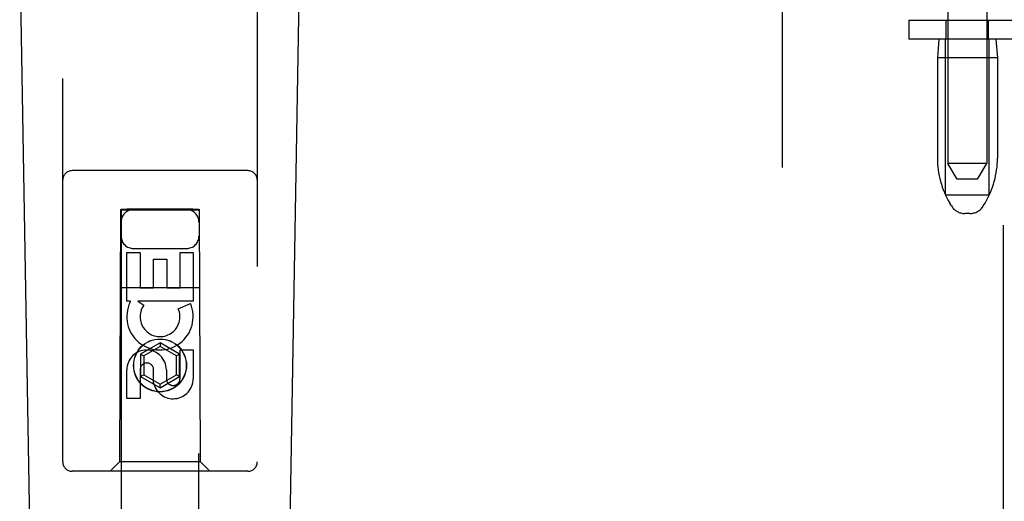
# Model space of a CAD drawing. Header units: inches. Extents: x 0 to 224, y 0 to 145.
# Tile 6 of 91: x 69.69 to 72.86, y 49.76 to 51.3. Entities that reach past the tile are written whole.
import ezdxf

# ---------------------------------------------------------------- set-up
doc = ezdxf.new("R2010")
doc.units = ezdxf.units.IN
doc.header["$LTSCALE"] = 12.302632
doc.header["$MEASUREMENT"] = 0
doc.linetypes.add('HIDDEN', pattern=[0.2, 0.1, -0.1])
doc.layers.add('DEFAULT_2', color=8, linetype='HIDDEN')
doc.layers.add('DOOR_3_ASSEMBLY', color=7, linetype='CONTINUOUS')

msp = doc.modelspace()

# ---------------------------------------------------------------- linework, layer by layer
at = {"layer": 'DEFAULT_2', "color": 8, "linetype": 'HIDDEN'}
for p, q in [((72.1439, 16.3824), (72.1439, 89.3524)), ((72.6751, 54.3115), (72.6751, 50.8424)), ((72.8001, 54.3115), (72.8001, 50.8424)), ((72.5489, 51.3024), (72.5489, 51.2424)), ((72.5489, 51.3024), (72.9589, 51.3024)), ((72.6696, 51.2424), (72.6696, 51.3024)), ((72.8056, 51.2424), (72.8056, 51.3024)), ((72.9589, 51.2424), (72.5489, 51.2424)), ((72.6461, 51.2424), (72.6411, 51.1824)), ((72.6676, 50.7424), (72.6676, 51.2424)), ((72.8076, 50.7424), (72.8076, 51.2424)), ((72.8291, 51.2424), (72.8341, 51.1824)), ((72.6411, 51.1824), (72.6411, 50.8599)), ((72.8341, 51.1824), (72.6411, 51.1824)), ((72.8341, 51.1824), (72.8341, 50.8599)), ((72.7051, 50.7924), (72.6751, 50.8424)), ((72.7376, 50.8424), (72.6751, 50.8424)), ((72.8001, 50.8424), (72.7376, 50.8424)), ((72.7701, 50.7924), (72.8001, 50.8424)), ((72.7701, 50.7924), (72.7051, 50.7924)), ((72.6676, 50.7424), (72.8076, 50.7424)), ((72.6866, 50.7066), (72.681, 50.7159)), ((72.7887, 50.7066), (72.7942, 50.7159)), ((72.7458, 50.6824), (72.7294, 50.6824))]:
    msp.add_line(p, q, dxfattribs=at)
for centre, radius, start, end in [((72.9211, 50.8599), 0.28, 180, 210.9637), ((72.5541, 50.8599), 0.28, 329.0363, 360), ((72.7294, 50.7324), 0.05, 210.9637, 270), ((72.7458, 50.7324), 0.05, 270, 329.0363)]:
    msp.add_arc(centre, radius, start, end, dxfattribs=at)
at = {"layer": 'DOOR_3_ASSEMBLY', "color": 8, "linetype": 'HIDDEN'}
for p, q in [((72.8524, 90.0134), (72.8524, 15.7214)), ((69.8314, 49.8849), (69.8314, 51.7424)), ((70.4564, 51.7424), (70.4564, 49.8849)), ((70.4264, 50.8199), (69.8614, 50.8199)), ((70.0174, 50.6949), (70.0139, 49.8849)), ((70.0174, 50.6949), (70.2704, 50.6949)), ((70.0189, 50.6965), (70.0189, 16.6949)), ((70.0197, 50.6966), (70.0212, 50.6966)), ((70.0212, 50.6966), (70.0262, 50.6966)), ((70.0278, 50.6935), (70.0222, 50.6935)), ((70.0262, 50.6966), (70.0389, 50.6966)), ((70.2489, 50.6935), (70.0278, 50.6935)), ((70.2489, 50.6966), (70.0389, 50.6966)), ((70.2489, 50.6966), (70.2616, 50.6966)), ((70.2616, 50.6935), (70.2489, 50.6935)), ((70.2616, 50.6966), (70.2665, 50.6966)), ((70.2665, 50.6935), (70.2616, 50.6935)), ((70.268, 50.6935), (70.2665, 50.6935)), ((70.2689, 16.6949), (70.2689, 50.6965)), ((70.2739, 49.8849), (70.2704, 50.6949)), ((70.0373, 50.4009), (70.0373, 50.557)), ((70.0373, 50.557), (70.0797, 50.557)), ((70.0589, 50.5699), (70.2289, 50.5699)), ((70.0797, 50.557), (70.0797, 50.4435)), ((70.2081, 50.4435), (70.2081, 50.557)), ((70.2081, 50.557), (70.2505, 50.557)), ((70.2505, 50.557), (70.2505, 50.4009)), ((70.1232, 50.4435), (70.1232, 50.5357)), ((70.1232, 50.5357), (70.1656, 50.5357)), ((70.1656, 50.5357), (70.1656, 50.4435)), ((70.0163, 50.4449), (70.2715, 50.4449)), ((70.0797, 50.4435), (70.1232, 50.4435)), ((70.1656, 50.4435), (70.2081, 50.4435)), ((70.0496, 50.4009), (70.0373, 50.4009)), ((70.0478, 50.3974), (70.0496, 50.4009)), ((70.0729, 50.4009), (70.0915, 50.3879)), ((70.2505, 50.4009), (70.0729, 50.4009)), ((70.2024, 50.3765), (70.2415, 50.3934)), ((70.1439, 50.2673), (70.0814, 50.2313)), ((70.1439, 50.2673), (70.1439, 50.2558)), ((70.2064, 50.2313), (70.1439, 50.2673)), ((70.0814, 50.2313), (70.0814, 50.1591)), ((70.0814, 50.2313), (70.0914, 50.2255)), ((70.1439, 50.2558), (70.0914, 50.2255)), ((70.1964, 50.2255), (70.1439, 50.2558)), ((70.2064, 50.2313), (70.1964, 50.2255)), ((70.2064, 50.1591), (70.2064, 50.2313)), ((70.2081, 50.1522), (70.2081, 50.2446)), ((70.2081, 50.2446), (70.2505, 50.2446)), ((70.2505, 50.2446), (70.2505, 50.1522)), ((70.0914, 50.2255), (70.0914, 50.1649)), ((70.1964, 50.1649), (70.1964, 50.2255)), ((70.0373, 50.0883), (70.0373, 50.1807)), ((70.0797, 50.1807), (70.0797, 50.0883)), ((70.1233, 50.1384), (70.1233, 50.1847)), ((70.1642, 50.1807), (70.1642, 50.1522)), ((70.0814, 50.1591), (70.0914, 50.1649)), ((70.0814, 50.1591), (70.1439, 50.123)), ((70.0914, 50.1649), (70.1439, 50.1346)), ((70.1439, 50.1346), (70.1964, 50.1649)), ((70.1439, 50.123), (70.2064, 50.1591)), ((70.1439, 50.123), (70.1439, 50.1346)), ((70.2064, 50.1591), (70.1964, 50.1649)), ((70.0797, 50.0883), (70.0373, 50.0883)), ((70.0139, 49.8849), (69.9839, 49.8549)), ((70.2739, 49.8849), (70.0139, 49.8849)), ((70.2739, 49.8849), (70.3039, 49.8549)), ((70.4264, 49.8549), (69.8614, 49.8549))]:
    msp.add_line(p, q, dxfattribs=at)
at = {"layer": 'DOOR_3_ASSEMBLY', "color": 7, "linetype": 'Continuous'}
for p, q in [((69.7654, 47.4329), (69.6931, 51.5722)), ((70.5224, 47.4329), (70.5946, 51.5722))]:
    msp.add_line(p, q, dxfattribs=at)
at = {"layer": 'DOOR_3_ASSEMBLY', "color": 8, "linetype": 'HIDDEN'}
for points in [[(70.0189, 50.6965), (70.019, 50.6965), (70.0193, 50.6965), (70.0197, 50.6966)], [(70.0222, 50.6935), (70.0204, 50.6935), (70.0197, 50.6935), (70.0193, 50.6935), (70.019, 50.6936), (70.0189, 50.6936)], [(70.2665, 50.6966), (70.268, 50.6966), (70.2685, 50.6965), (70.2688, 50.6965), (70.2689, 50.6965)], [(70.2689, 50.6936), (70.2688, 50.6936), (70.2685, 50.6935), (70.268, 50.6935)]]:
    msp.add_lwpolyline(points, dxfattribs=at)
for radius in [0.085, 0.0845]:
    msp.add_circle((70.1439, 50.1949), radius, dxfattribs=at)
for centre, radius, start, end in [((69.8614, 50.7899), 0.03, 90, 180), ((70.4264, 50.7899), 0.03, 0, 90), ((70.0589, 50.6549), 0.04, 90, 180), ((70.2289, 50.6549), 0.04, 0, 90), ((70.0589, 50.6099), 0.04, 180, 270), ((70.2289, 50.6099), 0.04, 270, 360), ((70.1438, 50.3511), 0.1065, 154.2636, 23.4027), ((70.1438, 50.3511), 0.0639, 144.8895, 23.4026), ((70.1008, 50.1807), 0.0635, 0, 180), ((70.1017, 50.1807), 0.0219, 10.307, 180), ((70.1861, 50.1521), 0.0644, 192.2995, 0.0775), ((70.1861, 50.1522), 0.0219, 179.9011, 360), ((69.8614, 49.8849), 0.03, 180, 270), ((70.4264, 49.8849), 0.03, 270, 360)]:
    msp.add_arc(centre, radius, start, end, dxfattribs=at)

doc.saveas('drawing.dxf')
